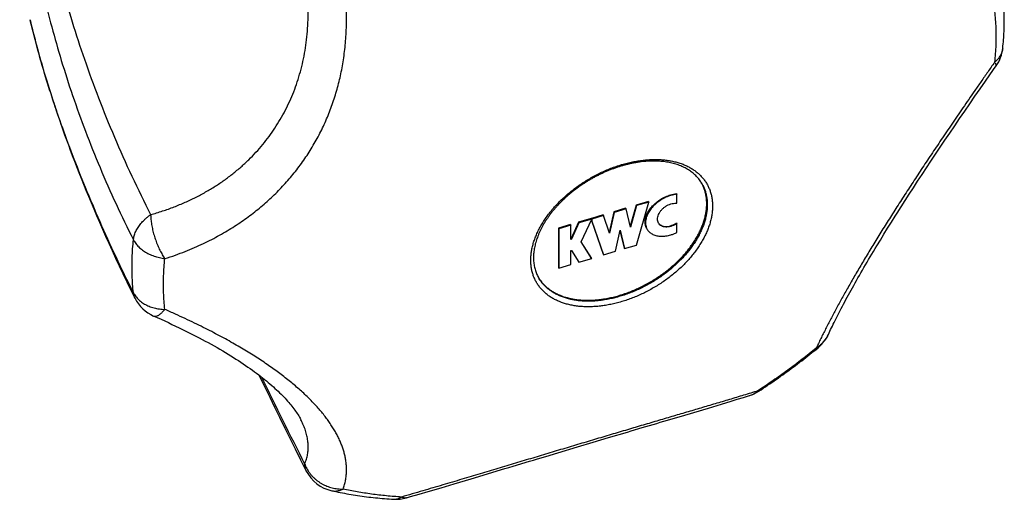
# Model space of a CAD drawing. Header units: millimetres. Extents: x 259 to 1803, y -542 to 1902.
# Tile 48 of 127: x 1358 to 1411, y -126 to -100. Entities that reach past the tile are written whole.
import ezdxf

# ---------------------------------------------------------------- set-up
doc = ezdxf.new("R2010")
doc.units = ezdxf.units.MM
doc.header["$LTSCALE"] = 30.734
doc.layers.get('0').update_dxf_attribs({"linetype": 'CONTINUOUS'})

msp = doc.modelspace()

# ---------------------------------------------------------------- linework, layer by layer
at = {"color": 7, "linetype": 'CONTINUOUS'}
for p, q in [((1359.047, -100.245), (1359.109, -100.51)), ((1409.18, -104.306), (1409.459, -103.904)), ((1409.459, -103.904), (1409.741, -103.498)), ((1408.905, -104.704), (1409.18, -104.306)), ((1408.634, -105.098), (1408.905, -104.704)), ((1408.103, -105.874), (1408.366, -105.488)), ((1408.366, -105.488), (1408.634, -105.098)), ((1407.843, -106.255), (1408.103, -105.874)), ((1407.587, -106.633), (1407.843, -106.255)), ((1407.087, -107.376), (1407.335, -107.006)), ((1407.335, -107.006), (1407.587, -106.633)), ((1406.844, -107.741), (1407.087, -107.376)), ((1406.369, -108.458), (1406.604, -108.101)), ((1406.604, -108.101), (1406.844, -107.741)), ((1406.138, -108.81), (1406.369, -108.458)), ((1405.688, -109.5), (1405.911, -109.157)), ((1405.911, -109.157), (1406.138, -108.81)), ((1393.342, -109.468), (1393.361, -109.501)), ((1393.361, -109.981), (1393.361, -109.501)), ((1405.47, -109.839), (1405.688, -109.5)), ((1391.208, -110.074), (1390.886, -111.188)), ((1391.228, -110.107), (1390.899, -111.242)), ((1391.86, -109.88), (1391.208, -110.074)), ((1391.208, -110.074), (1391.228, -110.107)), ((1391.217, -112.198), (1391.879, -109.913)), ((1391.879, -109.913), (1391.228, -110.107)), ((1391.86, -109.88), (1391.879, -109.913)), ((1405.047, -110.503), (1405.257, -110.173)), ((1405.257, -110.173), (1405.47, -109.839)), ((1389.446, -110.599), (1388.828, -110.783)), ((1389.465, -110.632), (1388.847, -110.816)), ((1389.446, -110.599), (1389.465, -110.632)), ((1389.793, -111.571), (1389.465, -110.632)), ((1390.01, -110.431), (1389.777, -111.525)), ((1390.029, -110.464), (1389.793, -111.571)), ((1390.644, -110.242), (1390.01, -110.431)), ((1390.01, -110.431), (1390.029, -110.464)), ((1390.663, -110.275), (1390.029, -110.464)), ((1390.644, -110.242), (1390.663, -110.275)), ((1390.899, -111.242), (1390.663, -110.275)), ((1387.714, -111.114), (1387.081, -111.303)), ((1387.734, -111.148), (1387.1, -111.336)), ((1387.714, -111.114), (1387.734, -111.148)), ((1387.734, -111.893), (1387.734, -111.148)), ((1388.141, -110.988), (1387.745, -111.851)), ((1388.16, -111.021), (1387.764, -111.884)), ((1388.823, -110.784), (1388.141, -110.988)), ((1388.141, -110.988), (1388.16, -111.021)), ((1388.842, -110.818), (1388.16, -111.021)), ((1388.288, -112.026), (1388.842, -110.818)), ((1388.823, -110.784), (1388.842, -110.818)), ((1388.828, -110.783), (1388.847, -110.816)), ((1388.828, -110.783), (1388.828, -110.792)), ((1388.828, -110.849), (1388.828, -110.887)), ((1388.828, -110.887), (1388.847, -110.921)), ((1388.828, -110.887), (1389.456, -112.683)), ((1388.847, -110.816), (1388.847, -110.921)), ((1388.847, -110.921), (1389.475, -112.717)), ((1393.342, -111.017), (1393.361, -111.05)), ((1393.361, -111.53), (1393.361, -111.05)), ((1404.543, -111.306), (1404.741, -110.988)), ((1387.081, -111.303), (1387.1, -111.336)), ((1387.081, -111.303), (1387.081, -113.391)), ((1387.1, -111.336), (1387.1, -113.424)), ((1390.109, -112.528), (1390.346, -111.413)), ((1390.341, -111.438), (1390.565, -112.353)), ((1390.346, -111.413), (1390.584, -112.386)), ((1404.161, -111.928), (1404.35, -111.619)), ((1404.35, -111.619), (1404.543, -111.306)), ((1387.745, -111.851), (1387.734, -111.854)), ((1387.764, -111.884), (1387.734, -111.893)), ((1387.745, -111.851), (1387.764, -111.884)), ((1388.842, -112.905), (1388.288, -112.026)), ((1388.823, -112.872), (1388.289, -112.026)), ((1390.584, -112.386), (1391.217, -112.198)), ((1403.976, -112.231), (1404.161, -111.928)), ((1387.734, -112.49), (1387.764, -112.481)), ((1387.734, -113.235), (1387.734, -112.49)), ((1387.764, -112.481), (1388.16, -113.108)), ((1389.456, -112.683), (1389.475, -112.717)), ((1389.475, -112.717), (1390.109, -112.528)), ((1390.565, -112.353), (1390.584, -112.386)), ((1387.1, -113.424), (1387.734, -113.235)), ((1388.16, -113.108), (1388.842, -112.905)), ((1388.823, -112.872), (1388.842, -112.905)), ((1387.081, -113.391), (1387.1, -113.424)), ((1395.037, -120.838), (1395.729, -120.631)), ((1395.729, -120.631), (1396.236, -120.478)), ((1396.236, -120.478), (1396.569, -120.377)), ((1396.569, -120.377), (1396.896, -120.277)), ((1396.896, -120.277), (1397.208, -120.18)), ((1393.783, -121.21), (1395.037, -120.838)), ((1373.412, -121.462), (1373.412, -121.462)), ((1390.933, -122.052), (1391.52, -121.879)), ((1391.52, -121.879), (1391.907, -121.764)), ((1388.095, -122.896), (1388.922, -122.65)), ((1388.922, -122.65), (1389.736, -122.407)), ((1386.405, -123.402), (1387.045, -123.21)), ((1387.045, -123.21), (1388.095, -122.896)), ((1385.976, -123.53), (1386.405, -123.402)), ((1382.445, -124.588), (1384.231, -124.053)), ((1380.85, -125.062), (1381.537, -124.858)), ((1381.537, -124.858), (1382.445, -124.588)), ((1379.695, -125.401), (1380.158, -125.265)), ((1380.158, -125.265), (1380.85, -125.062))]:
    msp.add_line(p, q, dxfattribs=at)
for points in [[(1359.109, -100.51), (1359.152, -100.686), (1359.196, -100.865), (1359.241, -101.046), (1359.288, -101.229), (1359.336, -101.415), (1359.386, -101.604), (1359.438, -101.796), (1359.491, -101.991), (1359.545, -102.188), (1359.602, -102.389), (1359.66, -102.593), (1359.72, -102.8), (1359.782, -103.01), (1359.846, -103.223), (1359.912, -103.44), (1359.979, -103.661), (1360.049, -103.885), (1360.121, -104.112), (1360.195, -104.344), (1360.272, -104.579), (1360.351, -104.819), (1360.432, -105.062), (1360.516, -105.309), (1360.602, -105.561), (1360.691, -105.817), (1360.783, -106.077), (1360.877, -106.342), (1360.975, -106.612), (1361.075, -106.887), (1361.179, -107.167), (1361.286, -107.452), (1361.397, -107.742), (1361.511, -108.038), (1361.629, -108.34), (1361.75, -108.647), (1361.876, -108.961), (1362.006, -109.281), (1362.14, -109.608), (1362.279, -109.941), (1362.422, -110.281), (1362.571, -110.629), (1362.725, -110.984), (1362.884, -111.347), (1363.049, -111.718), (1363.22, -112.098), (1363.398, -112.487), (1363.583, -112.885), (1363.774, -113.294), (1363.973, -113.712), (1364.18, -114.141), (1364.395, -114.58), (1364.614, -115.022)], [(1409.741, -103.498), (1410.17, -102.881), (1410.305, -102.687)], [(1404.741, -110.988), (1404.944, -110.666), (1405.047, -110.503)], [(1401.4, -116.935), (1401.478, -116.768), (1401.521, -116.678), (1401.565, -116.586), (1401.611, -116.492), (1401.658, -116.396), (1401.706, -116.297), (1401.756, -116.197), (1401.808, -116.094), (1401.861, -115.99), (1401.915, -115.883), (1401.971, -115.775), (1402.028, -115.665), (1402.087, -115.552), (1402.147, -115.439), (1402.208, -115.323), (1402.271, -115.205), (1402.335, -115.086), (1402.4, -114.965), (1402.467, -114.843), (1402.535, -114.719), (1402.605, -114.593), (1402.675, -114.466), (1402.747, -114.337), (1402.821, -114.206), (1402.895, -114.074), (1402.971, -113.941), (1403.048, -113.806), (1403.127, -113.669), (1403.206, -113.532), (1403.287, -113.392), (1403.369, -113.252), (1403.452, -113.11), (1403.536, -112.967), (1403.622, -112.822), (1403.709, -112.677), (1403.797, -112.53), (1403.886, -112.381), (1403.976, -112.231)], [(1365.602, -115.96), (1365.791, -116.044), (1365.991, -116.133), (1366.188, -116.222), (1366.382, -116.311), (1366.574, -116.4), (1366.763, -116.489), (1366.949, -116.577), (1367.132, -116.666), (1367.313, -116.755), (1367.491, -116.843), (1367.666, -116.932), (1367.838, -117.02), (1368.008, -117.108), (1368.175, -117.196), (1368.339, -117.284), (1368.501, -117.372), (1368.66, -117.46), (1368.816, -117.547), (1368.969, -117.634), (1369.12, -117.722), (1369.269, -117.808), (1369.414, -117.895), (1369.557, -117.981), (1369.697, -118.068), (1369.835, -118.154), (1369.97, -118.239), (1370.102, -118.325), (1370.231, -118.41), (1370.358, -118.494), (1370.483, -118.579), (1370.605, -118.663), (1370.724, -118.747), (1370.841, -118.83), (1370.955, -118.913), (1371.066, -118.996), (1371.175, -119.078), (1371.281, -119.16), (1371.384, -119.241), (1371.485, -119.321), (1371.584, -119.402), (1371.68, -119.481), (1371.773, -119.561), (1371.865, -119.64), (1371.953, -119.718), (1372.039, -119.796), (1372.123, -119.873), (1372.204, -119.949), (1372.283, -120.025), (1372.359, -120.1), (1372.433, -120.175), (1372.504, -120.249), (1372.573, -120.322), (1372.64, -120.394), (1372.704, -120.466), (1372.766, -120.537), (1372.825, -120.607), (1372.882, -120.676), (1372.937, -120.744), (1372.99, -120.812), (1373.041, -120.878), (1373.089, -120.944), (1373.135, -121.009), (1373.179, -121.073), (1373.221, -121.136), (1373.26, -121.198), (1373.298, -121.259), (1373.333, -121.319), (1373.367, -121.378), (1373.398, -121.436), (1373.412, -121.462)], [(1371.187, -119.087), (1371.269, -119.26), (1371.51, -119.759), (1371.757, -120.27), (1372.011, -120.792), (1372.273, -121.325), (1372.542, -121.871), (1372.819, -122.43), (1373.105, -123.002), (1373.401, -123.588), (1373.701, -124.179)], [(1391.907, -121.764), (1392.29, -121.651), (1392.48, -121.595), (1392.669, -121.539), (1392.857, -121.484), (1393.044, -121.428), (1393.23, -121.374), (1393.783, -121.21)], [(1389.736, -122.407), (1390.735, -122.111), (1390.933, -122.052)], [(1384.671, -123.921), (1385.544, -123.66), (1385.76, -123.595), (1385.976, -123.53)], [(1384.231, -124.053), (1384.452, -123.987), (1384.671, -123.921)], [(1379.01, -125.6), (1379.229, -125.536), (1379.695, -125.401)]]:
    msp.add_lwpolyline(points, dxfattribs=at)
for centre, radius, start, end in [((1408.665, -101.543), 2, 325.092, 354.0373), ((1392.866, -109.914), 2.068, 28.3346, 29.3031), ((1392.865, -109.915), 2.07, 27.9436, 28.3347), ((1392.694, -110.811), 0.378, 215.3504, 219.4327), ((1387.785, -112.848), 2.065, 210.8662, 211.6659), ((1366.403, -114.128), 2, 206.5377, 246.3744), ((1399.586, -116.093), 2, 309.2929, 335.1161), ((1396.614, -118.271), 2, 287.287, 303.2167), ((1375.483, -123.271), 2, 207.02, 257.4448), ((1378.455, -123.678), 2, 266.611, 286.119)]:
    msp.add_arc(centre, radius, start, end, dxfattribs=at)
at = {"color": 9, "linetype": 'CONTINUOUS'}
for centre, radius, start, end in [((1409.697, -101.651), 0.962, 353.1769, 354.0384), ((1592.885, -11.882), 246.18, 205.84352, 207.03861)]:
    msp.add_arc(centre, radius, start, end, dxfattribs=at)
for points, knots in [([(1374.397, -96.1), (1374.07, -95.503), (1373.419, -94.335), (1372.435, -92.636), (1371.47, -91.032), (1370.532, -89.543), (1369.631, -88.183), (1368.773, -86.96), (1367.963, -85.879), (1367.206, -84.94), (1366.504, -84.137), (1365.858, -83.463), (1365.268, -82.909), (1364.736, -82.463), (1364.259, -82.11), (1363.829, -81.834), (1363.44, -81.623), (1363.088, -81.465), (1362.767, -81.351), (1362.474, -81.274), (1362.205, -81.229), (1361.958, -81.211), (1361.73, -81.215), (1361.52, -81.239), (1361.326, -81.279), (1361.145, -81.334), (1360.976, -81.401), (1360.819, -81.479), (1360.672, -81.566), (1360.533, -81.663), (1360.403, -81.768), (1360.279, -81.881), (1360.161, -82.001), (1360.049, -82.128), (1359.942, -82.263), (1359.84, -82.406), (1359.742, -82.557), (1359.646, -82.717), (1359.555, -82.886), (1359.466, -83.066), (1359.379, -83.256), (1359.295, -83.46), (1359.213, -83.677), (1359.134, -83.909), (1359.057, -84.158), (1358.982, -84.426), (1358.91, -84.716), (1358.842, -85.029), (1358.776, -85.369), (1358.715, -85.738), (1358.658, -86.141), (1358.608, -86.582), (1358.564, -87.064), (1358.529, -87.594), (1358.504, -88.178), (1358.492, -88.823), (1358.496, -89.537), (1358.519, -90.33), (1358.566, -91.215), (1358.644, -92.205), (1358.76, -93.313), (1358.921, -94.546), (1359.138, -95.903), (1359.417, -97.379), (1359.766, -98.968), (1360.192, -100.659), (1360.701, -102.439), (1361.297, -104.288), (1361.98, -106.185), (1362.748, -108.105), (1363.595, -110.024), (1364.209, -111.288), (1364.528, -111.915)], [0, 0, 0, 0, 0.038429, 0.075496, 0.110833, 0.144059, 0.174827, 0.202968, 0.228373, 0.251036, 0.271046, 0.288563, 0.303724, 0.316686, 0.327746, 0.337249, 0.345485, 0.352685, 0.359033, 0.364687, 0.369771, 0.374395, 0.378646, 0.3826, 0.386318, 0.38985, 0.393244, 0.396533, 0.399748, 0.402917, 0.406061, 0.409203, 0.41236, 0.415545, 0.418777, 0.422079, 0.425465, 0.428952, 0.432565, 0.436328, 0.440262, 0.44439, 0.44874, 0.45335, 0.458248, 0.46347, 0.469065, 0.475081, 0.481568, 0.488594, 0.496223, 0.504535, 0.513619, 0.523575, 0.534524, 0.546601, 0.559972, 0.574829, 0.591398, 0.609979, 0.630876, 0.654286, 0.680166, 0.70845, 0.739089, 0.771971, 0.806887, 0.843546, 0.881632, 0.920683, 0.960269, 1, 1, 1, 1]), ([(1373.613, -97.489), (1373.259, -96.844), (1372.556, -95.58), (1371.497, -93.736), (1370.457, -91.992), (1369.45, -90.37), (1368.488, -88.894), (1367.586, -87.584), (1366.756, -86.453), (1366.006, -85.502), (1365.338, -84.718), (1364.743, -84.078), (1364.211, -83.558), (1363.734, -83.139), (1363.307, -82.807), (1362.923, -82.548), (1362.578, -82.351), (1362.268, -82.206), (1361.989, -82.105), (1361.739, -82.042), (1361.514, -82.009), (1361.313, -82.002), (1361.132, -82.015), (1360.968, -82.045), (1360.82, -82.089), (1360.686, -82.144), (1360.563, -82.208), (1360.449, -82.28), (1360.345, -82.36), (1360.247, -82.446), (1360.156, -82.539), (1360.07, -82.637), (1359.989, -82.742), (1359.911, -82.854), (1359.837, -82.973), (1359.766, -83.1), (1359.697, -83.237), (1359.63, -83.384), (1359.565, -83.542), (1359.502, -83.714), (1359.441, -83.902), (1359.381, -84.108), (1359.323, -84.335), (1359.267, -84.586), (1359.214, -84.865), (1359.165, -85.176), (1359.12, -85.525), (1359.081, -85.918), (1359.049, -86.36), (1359.027, -86.858), (1359.018, -87.418), (1359.024, -88.047), (1359.049, -88.754), (1359.098, -89.546), (1359.176, -90.434), (1359.29, -91.429), (1359.446, -92.545), (1359.655, -93.797), (1359.929, -95.203), (1360.284, -96.778), (1360.731, -98.516), (1361.278, -100.393), (1361.926, -102.37), (1362.671, -104.411), (1363.509, -106.48), (1364.431, -108.547), (1365.096, -109.908), (1365.441, -110.584)], [0, 0, 0, 0, 0.043386, 0.085295, 0.125398, 0.163148, 0.19788, 0.229265, 0.256948, 0.280619, 0.300659, 0.317684, 0.332169, 0.344516, 0.355058, 0.364077, 0.371813, 0.378475, 0.38424, 0.389266, 0.393681, 0.397603, 0.401134, 0.404368, 0.407372, 0.410208, 0.412925, 0.415555, 0.418131, 0.420683, 0.42323, 0.425791, 0.428393, 0.431057, 0.433805, 0.43666, 0.439651, 0.44281, 0.446168, 0.449757, 0.453624, 0.457824, 0.462402, 0.467426, 0.47298, 0.479144, 0.486023, 0.493741, 0.502414, 0.512167, 0.523129, 0.535444, 0.549274, 0.564804, 0.582245, 0.601843, 0.62388, 0.648697, 0.676669, 0.708353, 0.743896, 0.78253, 0.823602, 0.866581, 0.910655, 0.955234, 1, 1, 1, 1]), ([(1365.441, -110.584), (1365.655, -110.524), (1366.073, -110.396), (1366.683, -110.178), (1367.267, -109.936), (1367.825, -109.673), (1368.358, -109.388), (1368.865, -109.083), (1369.348, -108.759), (1369.805, -108.416), (1370.238, -108.055), (1370.647, -107.677), (1371.031, -107.281), (1371.391, -106.869), (1371.727, -106.441), (1372.038, -105.996), (1372.325, -105.536), (1372.588, -105.06), (1372.826, -104.569), (1373.04, -104.063), (1373.228, -103.541), (1373.391, -103.004), (1373.527, -102.451), (1373.638, -101.884), (1373.721, -101.301), (1373.777, -100.703), (1373.805, -100.089), (1373.803, -99.46), (1373.772, -98.816), (1373.71, -98.157), (1373.649, -97.713), (1373.613, -97.489)], [0, 0, 0, 0, 0.03894, 0.076866, 0.113857, 0.149992, 0.185348, 0.22, 0.254026, 0.287499, 0.320497, 0.353094, 0.385367, 0.417392, 0.449245, 0.481005, 0.512751, 0.54456, 0.576512, 0.608685, 0.641158, 0.674009, 0.707317, 0.741164, 0.775629, 0.810792, 0.846738, 0.883546, 0.921302, 0.960092, 1, 1, 1, 1]), ([(1366.196, -112.916), (1366.383, -112.857), (1366.745, -112.735), (1367.27, -112.538), (1367.765, -112.333), (1368.233, -112.12), (1368.677, -111.901), (1369.099, -111.675), (1369.503, -111.442), (1369.89, -111.202), (1370.262, -110.956), (1370.619, -110.701), (1370.964, -110.44), (1371.296, -110.17), (1371.618, -109.892), (1371.928, -109.605), (1372.227, -109.31), (1372.516, -109.006), (1372.794, -108.692), (1373.062, -108.37), (1373.318, -108.039), (1373.564, -107.7), (1373.797, -107.353), (1374.018, -106.998), (1374.228, -106.636), (1374.424, -106.267), (1374.608, -105.892), (1374.779, -105.512), (1374.937, -105.125), (1375.083, -104.734), (1375.215, -104.337), (1375.335, -103.934), (1375.443, -103.526), (1375.537, -103.111), (1375.62, -102.688), (1375.689, -102.258), (1375.746, -101.818), (1375.79, -101.367), (1375.82, -100.905), (1375.836, -100.428), (1375.836, -99.935), (1375.82, -99.423), (1375.786, -98.89), (1375.732, -98.333), (1375.682, -97.954), (1375.653, -97.76)], [0, 0, 0, 0, 0.030031, 0.058574, 0.085827, 0.111976, 0.137186, 0.161602, 0.185349, 0.208537, 0.231263, 0.253618, 0.275673, 0.297498, 0.319151, 0.340678, 0.362121, 0.383517, 0.404883, 0.426236, 0.447591, 0.468944, 0.490294, 0.511638, 0.532972, 0.55429, 0.575589, 0.596876, 0.618164, 0.639464, 0.660803, 0.68222, 0.703751, 0.725447, 0.747373, 0.769593, 0.792185, 0.815243, 0.838861, 0.863158, 0.888259, 0.914314, 0.941491, 0.969984, 1, 1, 1, 1]), ([(1364.528, -114.727), (1364.213, -114.096), (1363.607, -112.846), (1362.76, -110.985), (1361.992, -109.183), (1361.308, -107.463), (1360.712, -105.845), (1360.202, -104.349), (1359.775, -102.984), (1359.425, -101.759), (1359.193, -100.861), (1359.077, -100.372), (1359.047, -100.245)], [0, 0, 0, 0, 0.136331, 0.268552, 0.395303, 0.515073, 0.626429, 0.728536, 0.820747, 0.90282, 0.974861, 1, 1, 1, 1]), ([(1410.218, -99.807), (1410.234, -99.952), (1410.261, -100.244), (1410.285, -100.686), (1410.291, -100.983), (1410.291, -101.132)], [0, 0, 0, 0, 0.330059, 0.663321, 1, 1, 1, 1]), ([(1410.291, -101.132), (1410.291, -101.282), (1410.285, -101.585), (1410.261, -102.042), (1410.234, -102.347), (1410.218, -102.5)], [0, 0, 0, 0, 0.329607, 0.662887, 1, 1, 1, 1]), ([(1410.653, -101.765), (1410.649, -101.799), (1410.637, -101.866), (1410.608, -101.966), (1410.569, -102.065), (1410.519, -102.16), (1410.458, -102.252), (1410.388, -102.34), (1410.308, -102.423), (1410.249, -102.475), (1410.218, -102.5)], [0, 0, 0, 0, 0.116043, 0.235312, 0.356017, 0.478792, 0.60419, 0.732656, 0.864521, 1, 1, 1, 1]), ([(1410.218, -102.5), (1410.097, -102.674), (1409.859, -103.015), (1409.51, -103.517), (1409.176, -103.999), (1408.854, -104.464), (1408.544, -104.914), (1408.244, -105.351), (1407.952, -105.778), (1407.668, -106.195), (1407.39, -106.604), (1407.118, -107.007), (1406.852, -107.404), (1406.59, -107.796), (1406.333, -108.183), (1406.079, -108.568), (1405.829, -108.948), (1405.583, -109.326), (1405.34, -109.7), (1405.101, -110.071), (1404.866, -110.439), (1404.636, -110.803), (1404.409, -111.163), (1404.188, -111.517), (1403.972, -111.867), (1403.761, -112.21), (1403.556, -112.548), (1403.356, -112.879), (1403.163, -113.204), (1402.975, -113.522), (1402.793, -113.833), (1402.617, -114.138), (1402.446, -114.436), (1402.281, -114.729), (1402.121, -115.016), (1401.965, -115.297), (1401.815, -115.574), (1401.668, -115.847), (1401.526, -116.115), (1401.388, -116.38), (1401.255, -116.641), (1401.125, -116.899), (1400.999, -117.154), (1400.878, -117.406), (1400.799, -117.573), (1400.761, -117.656)], [0, 0, 0, 0, 0.035634, 0.069735, 0.102477, 0.134033, 0.164562, 0.194198, 0.223063, 0.251261, 0.278884, 0.306018, 0.332724, 0.359062, 0.385079, 0.410804, 0.436263, 0.461472, 0.486423, 0.51111, 0.53552, 0.559621, 0.583382, 0.606773, 0.629762, 0.652319, 0.674414, 0.696034, 0.71717, 0.737813, 0.757966, 0.777648, 0.796868, 0.815648, 0.834016, 0.851995, 0.869611, 0.886895, 0.903866, 0.92055, 0.936961, 0.953114, 0.969013, 0.984651, 1, 1, 1, 1]), ([(1410.305, -102.687), (1410.308, -102.683), (1410.313, -102.671), (1410.31, -102.647), (1410.3, -102.618), (1410.28, -102.583), (1410.253, -102.543), (1410.231, -102.515), (1410.218, -102.5)], [0, 0, 0, 0, 0.070557, 0.177874, 0.320202, 0.503529, 0.729989, 1, 1, 1, 1]), ([(1385.611, -113), (1385.611, -112.928), (1385.616, -112.781), (1385.642, -112.558), (1385.684, -112.333), (1385.744, -112.104), (1385.819, -111.874), (1385.911, -111.643), (1386.019, -111.411), (1386.142, -111.18), (1386.28, -110.95), (1386.433, -110.723), (1386.599, -110.499), (1386.779, -110.278), (1386.972, -110.062), (1387.177, -109.851), (1387.394, -109.646), (1387.621, -109.448), (1387.858, -109.257), (1388.104, -109.074), (1388.358, -108.9), (1388.62, -108.736), (1388.888, -108.581), (1389.161, -108.437), (1389.439, -108.303), (1389.72, -108.182), (1390.003, -108.072), (1390.289, -107.974), (1390.574, -107.889), (1390.86, -107.816), (1391.143, -107.757), (1391.425, -107.711), (1391.702, -107.679), (1391.976, -107.66), (1392.244, -107.656), (1392.505, -107.664), (1392.76, -107.687), (1393.006, -107.723), (1393.243, -107.772), (1393.471, -107.835), (1393.688, -107.911), (1393.893, -108), (1394.086, -108.101), (1394.267, -108.215), (1394.434, -108.34), (1394.587, -108.477), (1394.726, -108.625), (1394.849, -108.783), (1394.957, -108.951), (1395.049, -109.129), (1395.124, -109.314), (1395.183, -109.508), (1395.225, -109.709), (1395.251, -109.917), (1395.256, -110.057), (1395.256, -110.128)], [0, 0, 0, 0, 0.015986, 0.03238, 0.049212, 0.066504, 0.08427, 0.102516, 0.121242, 0.140439, 0.160096, 0.180194, 0.20071, 0.221616, 0.242881, 0.264471, 0.286349, 0.308474, 0.330804, 0.353296, 0.375904, 0.398581, 0.421283, 0.443961, 0.46657, 0.489063, 0.511395, 0.533522, 0.555402, 0.576996, 0.598265, 0.619175, 0.639695, 0.659797, 0.679458, 0.69866, 0.717389, 0.73564, 0.753411, 0.770709, 0.787546, 0.803945, 0.819936, 0.835557, 0.850854, 0.86588, 0.880698, 0.895372, 0.909974, 0.924576, 0.939249, 0.954065, 0.96909, 0.984383, 1, 1, 1, 1]), ([(1394.687, -108.932), (1394.716, -108.982), (1394.772, -109.09), (1394.845, -109.264), (1394.903, -109.452), (1394.945, -109.648), (1394.97, -109.85), (1394.976, -109.988), (1394.976, -110.057)], [0, 0, 0, 0, 0.145869, 0.312029, 0.479773, 0.649884, 0.823081, 1, 1, 1, 1]), ([(1395.256, -110.128), (1395.256, -110.201), (1395.25, -110.348), (1395.224, -110.57), (1395.182, -110.796), (1395.123, -111.024), (1395.047, -111.255), (1394.956, -111.486), (1394.848, -111.717), (1394.725, -111.948), (1394.587, -112.178), (1394.434, -112.405), (1394.267, -112.63), (1394.087, -112.851), (1393.894, -113.067), (1393.689, -113.278), (1393.473, -113.483), (1393.245, -113.681), (1393.008, -113.872), (1392.762, -114.054), (1392.508, -114.228), (1392.247, -114.393), (1391.979, -114.548), (1391.706, -114.692), (1391.428, -114.825), (1391.147, -114.947), (1390.863, -115.057), (1390.578, -115.155), (1390.292, -115.24), (1390.007, -115.312), (1389.723, -115.371), (1389.442, -115.417), (1389.164, -115.449), (1388.891, -115.468), (1388.623, -115.473), (1388.361, -115.464), (1388.107, -115.442), (1387.86, -115.406), (1387.623, -115.356), (1387.396, -115.293), (1387.179, -115.217), (1386.973, -115.129), (1386.78, -115.027), (1386.599, -114.913), (1386.432, -114.788), (1386.279, -114.651), (1386.141, -114.503), (1386.017, -114.345), (1385.91, -114.177), (1385.818, -114), (1385.742, -113.814), (1385.683, -113.62), (1385.641, -113.419), (1385.616, -113.212), (1385.611, -113.071), (1385.611, -113)], [0, 0, 0, 0, 0.015986, 0.03238, 0.049212, 0.066504, 0.08427, 0.102516, 0.121242, 0.140439, 0.160096, 0.180194, 0.20071, 0.221616, 0.242881, 0.264471, 0.286349, 0.308474, 0.330804, 0.353296, 0.375904, 0.398581, 0.421283, 0.443961, 0.46657, 0.489063, 0.511395, 0.533522, 0.555402, 0.576996, 0.598265, 0.619175, 0.639695, 0.659797, 0.679458, 0.69866, 0.717389, 0.73564, 0.753411, 0.770709, 0.787546, 0.803945, 0.819936, 0.835557, 0.850854, 0.86588, 0.880698, 0.895372, 0.909974, 0.924576, 0.939249, 0.954065, 0.96909, 0.984383, 1, 1, 1, 1]), ([(1394.976, -110.057), (1394.976, -110.128), (1394.97, -110.271), (1394.944, -110.489), (1394.902, -110.709), (1394.843, -110.932), (1394.768, -111.157), (1394.677, -111.383), (1394.57, -111.609), (1394.448, -111.834), (1394.31, -112.058), (1394.159, -112.28), (1393.993, -112.498), (1393.815, -112.712), (1393.623, -112.922), (1393.42, -113.127), (1393.206, -113.325), (1392.981, -113.516), (1392.747, -113.7), (1392.504, -113.876), (1392.253, -114.042), (1391.996, -114.199), (1391.732, -114.346), (1391.464, -114.483), (1391.191, -114.608), (1390.915, -114.722), (1390.638, -114.824), (1390.359, -114.913), (1390.08, -114.99), (1389.802, -115.054), (1389.527, -115.104), (1389.254, -115.142), (1388.985, -115.165), (1388.721, -115.175), (1388.464, -115.172), (1388.213, -115.155), (1387.969, -115.124), (1387.735, -115.08), (1387.51, -115.022), (1387.295, -114.952), (1387.092, -114.868), (1386.9, -114.772), (1386.721, -114.664), (1386.555, -114.544), (1386.403, -114.412), (1386.266, -114.27), (1386.143, -114.117), (1386.067, -114.001), (1386.031, -113.939), (1386.027, -113.932)], [0, 0, 0, 0, 0.017909, 0.036285, 0.055162, 0.074564, 0.094508, 0.115, 0.136038, 0.157614, 0.179711, 0.202308, 0.225376, 0.248882, 0.27279, 0.297058, 0.321643, 0.346496, 0.371567, 0.396807, 0.422161, 0.447575, 0.472996, 0.498369, 0.523641, 0.548757, 0.573666, 0.598318, 0.622665, 0.646662, 0.670267, 0.693441, 0.716152, 0.738369, 0.76007, 0.781236, 0.801857, 0.82193, 0.84146, 0.860459, 0.87895, 0.896966, 0.914549, 0.931749, 0.948629, 0.965257, 0.98171, 0.998069, 1, 1, 1, 1]), ([(1364.528, -111.916), (1364.532, -111.88), (1364.543, -111.808), (1364.569, -111.7), (1364.605, -111.591), (1364.65, -111.482), (1364.706, -111.373), (1364.77, -111.265), (1364.843, -111.158), (1364.924, -111.054), (1365.014, -110.952), (1365.111, -110.854), (1365.215, -110.759), (1365.325, -110.669), (1365.402, -110.612), (1365.441, -110.584)], [0, 0, 0, 0, 0.064976, 0.131741, 0.20066, 0.271795, 0.345155, 0.420699, 0.498345, 0.577977, 0.659452, 0.742598, 0.827219, 0.913097, 1, 1, 1, 1]), ([(1365.441, -110.584), (1365.442, -110.625), (1365.446, -110.71), (1365.456, -110.839), (1365.471, -110.971), (1365.491, -111.107), (1365.516, -111.245), (1365.546, -111.384), (1365.581, -111.525), (1365.619, -111.665), (1365.662, -111.805), (1365.709, -111.944), (1365.76, -112.08), (1365.814, -112.213), (1365.871, -112.343), (1365.932, -112.469), (1365.994, -112.59), (1366.059, -112.705), (1366.126, -112.813), (1366.172, -112.883), (1366.196, -112.916)], [0, 0, 0, 0, 0.050137, 0.102189, 0.155967, 0.21126, 0.267834, 0.325436, 0.383796, 0.442636, 0.501689, 0.560693, 0.619384, 0.6775, 0.734777, 0.790959, 0.8458, 0.899064, 0.950531, 1, 1, 1, 1]), ([(1364.453, -113.344), (1364.453, -113.187), (1364.458, -112.87), (1364.484, -112.394), (1364.512, -112.075), (1364.528, -111.915)], [0, 0, 0, 0, 0.329573, 0.662757, 1, 1, 1, 1]), ([(1364.528, -111.916), (1364.545, -111.95), (1364.583, -112.017), (1364.649, -112.114), (1364.725, -112.207), (1364.81, -112.297), (1364.904, -112.383), (1365.007, -112.463), (1365.117, -112.539), (1365.234, -112.609), (1365.358, -112.674), (1365.487, -112.732), (1365.622, -112.783), (1365.761, -112.828), (1365.903, -112.865), (1366.048, -112.895), (1366.146, -112.91), (1366.196, -112.916)], [0, 0, 0, 0, 0.056383, 0.114304, 0.173868, 0.235128, 0.29809, 0.362714, 0.428919, 0.49662, 0.565697, 0.636003, 0.707388, 0.779683, 0.852694, 0.92621, 1, 1, 1, 1]), ([(1364.528, -114.727), (1364.511, -114.576), (1364.483, -114.27), (1364.458, -113.809), (1364.453, -113.499), (1364.453, -113.344)], [0, 0, 0, 0, 0.330178, 0.66335, 1, 1, 1, 1]), ([(1366.123, -114.284), (1366.123, -114.134), (1366.129, -113.831), (1366.153, -113.375), (1366.18, -113.07), (1366.196, -112.916)], [0, 0, 0, 0, 0.329607, 0.662887, 1, 1, 1, 1]), ([(1366.196, -115.609), (1366.179, -115.464), (1366.152, -115.172), (1366.128, -114.73), (1366.123, -114.433), (1366.123, -114.284)], [0, 0, 0, 0, 0.330059, 0.663321, 1, 1, 1, 1]), ([(1364.528, -114.727), (1364.545, -114.76), (1364.583, -114.827), (1364.649, -114.923), (1364.725, -115.014), (1364.81, -115.1), (1364.904, -115.181), (1365.007, -115.256), (1365.117, -115.325), (1365.234, -115.387), (1365.358, -115.442), (1365.487, -115.49), (1365.622, -115.53), (1365.761, -115.562), (1365.903, -115.586), (1366.049, -115.603), (1366.146, -115.608), (1366.196, -115.609)], [0, 0, 0, 0, 0.057625, 0.116296, 0.176185, 0.237421, 0.300089, 0.364225, 0.429831, 0.496891, 0.56536, 0.635155, 0.706188, 0.778344, 0.851481, 0.92543, 1, 1, 1, 1]), ([(1364.614, -115.022), (1364.611, -115.016), (1364.594, -114.982), (1364.568, -114.916), (1364.542, -114.823), (1364.532, -114.759), (1364.528, -114.727)], [0, 0, 0, 0, 0.061229, 0.370485, 0.682305, 1, 1, 1, 1]), ([(1365.602, -115.96), (1365.608, -115.963), (1365.628, -115.97), (1365.664, -115.977), (1365.712, -115.974), (1365.763, -115.961), (1365.818, -115.938), (1365.875, -115.906), (1365.935, -115.864), (1365.998, -115.813), (1366.063, -115.754), (1366.129, -115.685), (1366.173, -115.635), (1366.196, -115.609)], [0, 0, 0, 0, 0.026767, 0.086929, 0.151709, 0.223524, 0.304034, 0.39426, 0.494747, 0.605701, 0.727073, 0.858632, 1, 1, 1, 1]), ([(1375.653, -125.133), (1375.682, -125.055), (1375.732, -124.901), (1375.786, -124.668), (1375.821, -124.439), (1375.836, -124.214), (1375.836, -123.992), (1375.82, -123.773), (1375.79, -123.555), (1375.746, -123.339), (1375.688, -123.123), (1375.619, -122.908), (1375.536, -122.693), (1375.441, -122.478), (1375.333, -122.262), (1375.213, -122.046), (1375.081, -121.828), (1374.935, -121.609), (1374.777, -121.389), (1374.606, -121.168), (1374.422, -120.946), (1374.225, -120.724), (1374.016, -120.501), (1373.794, -120.278), (1373.561, -120.055), (1373.315, -119.833), (1373.059, -119.612), (1372.791, -119.391), (1372.513, -119.172), (1372.224, -118.953), (1371.925, -118.736), (1371.615, -118.52), (1371.294, -118.305), (1370.961, -118.09), (1370.617, -117.875), (1370.259, -117.659), (1369.888, -117.443), (1369.501, -117.226), (1369.097, -117.006), (1368.674, -116.784), (1368.23, -116.558), (1367.763, -116.328), (1367.268, -116.093), (1366.743, -115.852), (1366.382, -115.691), (1366.196, -115.609)], [0, 0, 0, 0, 0.017179, 0.03364, 0.049562, 0.065104, 0.080402, 0.095578, 0.110731, 0.125955, 0.141329, 0.156927, 0.17282, 0.189065, 0.205719, 0.222836, 0.240454, 0.25861, 0.277341, 0.296662, 0.316584, 0.337118, 0.35826, 0.379997, 0.402315, 0.425201, 0.448639, 0.472612, 0.497111, 0.522143, 0.547714, 0.57384, 0.600561, 0.627921, 0.655973, 0.684799, 0.714482, 0.745128, 0.776864, 0.809831, 0.844198, 0.880157, 0.917936, 0.957792, 1, 1, 1, 1]), ([(1401.4, -116.935), (1401.395, -116.945), (1401.371, -116.995), (1401.323, -117.084), (1401.251, -117.196), (1401.169, -117.303), (1401.078, -117.402), (1400.98, -117.495), (1400.874, -117.581), (1400.799, -117.632), (1400.761, -117.656)], [0, 0, 0, 0, 0.034788, 0.171435, 0.308276, 0.445454, 0.583098, 0.721332, 0.860266, 1, 1, 1, 1]), ([(1400.761, -117.656), (1400.515, -117.858), (1400.016, -118.255), (1399.25, -118.831), (1398.467, -119.389), (1397.934, -119.748), (1397.665, -119.925)], [0, 0, 0, 0, 0.248388, 0.498006, 0.748622, 1, 1, 1, 1]), ([(1400.852, -117.641), (1400.846, -117.646), (1400.829, -117.656), (1400.797, -117.661), (1400.773, -117.658), (1400.761, -117.656)], [0, 0, 0, 0, 0.264252, 0.599148, 1, 1, 1, 1]), ([(1397.665, -119.925), (1397.538, -119.964), (1397.285, -120.042), (1396.905, -120.159), (1396.525, -120.274), (1396.147, -120.388), (1395.769, -120.501), (1395.391, -120.614), (1395.013, -120.726), (1394.634, -120.838), (1394.253, -120.951), (1393.868, -121.065), (1393.481, -121.179), (1393.089, -121.295), (1392.692, -121.412), (1392.29, -121.531), (1391.882, -121.651), (1391.469, -121.774), (1391.051, -121.897), (1390.626, -122.023), (1390.196, -122.151), (1389.761, -122.28), (1389.322, -122.411), (1388.879, -122.543), (1388.432, -122.676), (1387.983, -122.81), (1387.532, -122.945), (1387.079, -123.08), (1386.625, -123.216), (1386.169, -123.353), (1385.712, -123.49), (1385.254, -123.627), (1384.794, -123.765), (1384.331, -123.904), (1383.865, -124.044), (1383.395, -124.185), (1382.92, -124.327), (1382.437, -124.471), (1381.947, -124.617), (1381.447, -124.766), (1380.935, -124.918), (1380.41, -125.073), (1379.87, -125.231), (1379.315, -125.393), (1378.94, -125.502), (1378.749, -125.557)], [0, 0, 0, 0, 0.020164, 0.040299, 0.060384, 0.08041, 0.100389, 0.120346, 0.140322, 0.160354, 0.180485, 0.200768, 0.221249, 0.241951, 0.262903, 0.284134, 0.305657, 0.327478, 0.349609, 0.372047, 0.39477, 0.41776, 0.440993, 0.464436, 0.488054, 0.511812, 0.535685, 0.55965, 0.583682, 0.607775, 0.631939, 0.656181, 0.680517, 0.704983, 0.729617, 0.754457, 0.77957, 0.80504, 0.830944, 0.857363, 0.884387, 0.912098, 0.940568, 0.969854, 1, 1, 1, 1]), ([(1397.208, -120.18), (1397.227, -120.175), (1397.282, -120.156), (1397.372, -120.118), (1397.475, -120.064), (1397.573, -119.999), (1397.635, -119.951), (1397.665, -119.925)], [0, 0, 0, 0, 0.111975, 0.331734, 0.55255, 0.775095, 1, 1, 1, 1]), ([(1397.709, -119.944), (1397.707, -119.945), (1397.698, -119.947), (1397.683, -119.938), (1397.671, -119.93), (1397.665, -119.925)], [0, 0, 0, 0, 0.143507, 0.475438, 1, 1, 1, 1]), ([(1373.613, -123.794), (1373.649, -123.714), (1373.711, -123.55), (1373.773, -123.296), (1373.804, -123.037), (1373.804, -122.774), (1373.776, -122.506), (1373.719, -122.235), (1373.635, -121.961), (1373.531, -121.702), (1373.451, -121.537), (1373.412, -121.462)], [0, 0, 0, 0, 0.108551, 0.215621, 0.322599, 0.430766, 0.541254, 0.655039, 0.772946, 0.895661, 1, 1, 1, 1]), ([(1373.613, -123.794), (1373.629, -123.837), (1373.664, -123.924), (1373.727, -124.05), (1373.799, -124.172), (1373.881, -124.289), (1373.971, -124.401), (1374.069, -124.506), (1374.175, -124.605), (1374.287, -124.697), (1374.406, -124.781), (1374.531, -124.857), (1374.661, -124.925), (1374.796, -124.983), (1374.934, -125.033), (1375.075, -125.073), (1375.218, -125.103), (1375.363, -125.124), (1375.508, -125.134), (1375.605, -125.134), (1375.653, -125.133)], [0, 0, 0, 0, 0.053737, 0.107788, 0.162174, 0.216897, 0.271944, 0.327289, 0.382893, 0.43871, 0.494703, 0.550841, 0.607084, 0.663392, 0.719718, 0.776014, 0.832234, 0.888332, 0.944266, 1, 1, 1, 1]), ([(1373.701, -124.179), (1373.697, -124.172), (1373.681, -124.138), (1373.655, -124.074), (1373.63, -123.984), (1373.615, -123.89), (1373.613, -123.826), (1373.613, -123.794)], [0, 0, 0, 0, 0.056713, 0.287176, 0.520033, 0.757094, 1, 1, 1, 1]), ([(1375.048, -125.223), (1375.058, -125.225), (1375.099, -125.233), (1375.172, -125.242), (1375.268, -125.242), (1375.364, -125.231), (1375.461, -125.21), (1375.558, -125.177), (1375.622, -125.149), (1375.653, -125.133)], [0, 0, 0, 0, 0.050518, 0.200941, 0.353057, 0.508064, 0.667012, 0.830768, 1, 1, 1, 1]), ([(1378.749, -125.557), (1378.482, -125.542), (1377.953, -125.501), (1377.169, -125.409), (1376.403, -125.289), (1375.901, -125.188), (1375.653, -125.133)], [0, 0, 0, 0, 0.256696, 0.50894, 0.756707, 1, 1, 1, 1]), ([(1378.337, -125.675), (1378.338, -125.675), (1378.368, -125.676), (1378.425, -125.675), (1378.507, -125.663), (1378.59, -125.639), (1378.671, -125.604), (1378.723, -125.574), (1378.749, -125.557)], [0, 0, 0, 0, 0.013309, 0.201305, 0.391889, 0.587295, 0.789472, 1, 1, 1, 1]), ([(1379.01, -125.6), (1379, -125.603), (1378.972, -125.609), (1378.924, -125.612), (1378.867, -125.604), (1378.808, -125.586), (1378.769, -125.568), (1378.749, -125.557)], [0, 0, 0, 0, 0.117854, 0.317457, 0.527677, 0.753853, 1, 1, 1, 1])]:
    msp.add_open_spline(points, degree=3, knots=knots, dxfattribs=at)
at = {"color": 7, "linetype": 'CONTINUOUS'}
for points, knots in [([(1410.654, -101.751), (1410.67, -101.603), (1410.696, -101.309), (1410.722, -100.87), (1410.735, -100.435), (1410.735, -100.003), (1410.721, -99.576), (1410.695, -99.154), (1410.668, -98.875), (1410.653, -98.736)], [0, 0, 0, 0, 0.147269, 0.292971, 0.437186, 0.579938, 0.721283, 0.861283, 1, 1, 1, 1]), ([(1394.687, -108.932), (1394.669, -108.9), (1394.628, -108.835), (1394.561, -108.739), (1394.486, -108.644), (1394.405, -108.554), (1394.318, -108.468), (1394.225, -108.387), (1394.128, -108.31), (1394.024, -108.238), (1393.916, -108.17), (1393.803, -108.108), (1393.686, -108.05), (1393.563, -107.997), (1393.436, -107.949), (1393.305, -107.905), (1393.17, -107.867), (1393.031, -107.834), (1392.888, -107.805), (1392.742, -107.782), (1392.592, -107.764), (1392.439, -107.751), (1392.282, -107.743), (1392.123, -107.74), (1391.962, -107.743), (1391.798, -107.751), (1391.632, -107.764), (1391.464, -107.782), (1391.294, -107.806), (1391.123, -107.834), (1390.951, -107.868), (1390.778, -107.907), (1390.604, -107.951), (1390.429, -108), (1390.255, -108.054), (1390.081, -108.113), (1389.907, -108.177), (1389.733, -108.245), (1389.561, -108.318), (1389.389, -108.395), (1389.219, -108.477), (1389.051, -108.564), (1388.884, -108.654), (1388.72, -108.748), (1388.558, -108.847), (1388.399, -108.949), (1388.242, -109.054), (1388.088, -109.163), (1387.938, -109.276), (1387.792, -109.391), (1387.649, -109.509), (1387.51, -109.63), (1387.375, -109.754), (1387.244, -109.88), (1387.118, -110.008), (1386.997, -110.139), (1386.88, -110.271), (1386.769, -110.404), (1386.663, -110.54), (1386.562, -110.676), (1386.466, -110.813), (1386.376, -110.951), (1386.292, -111.09), (1386.213, -111.229), (1386.141, -111.368), (1386.074, -111.508), (1386.014, -111.647), (1385.96, -111.786), (1385.911, -111.924), (1385.87, -112.061), (1385.834, -112.198), (1385.805, -112.334), (1385.782, -112.468), (1385.766, -112.601), (1385.756, -112.732), (1385.754, -112.819), (1385.754, -112.863)], [0, 0, 0, 0, 0.009324, 0.019493, 0.029694, 0.03994, 0.050257, 0.060661, 0.071161, 0.081786, 0.092551, 0.103461, 0.114544, 0.125811, 0.137262, 0.14892, 0.160795, 0.172875, 0.185183, 0.197722, 0.210478, 0.223465, 0.236684, 0.250118, 0.263775, 0.277652, 0.291732, 0.306014, 0.320495, 0.335159, 0.349997, 0.365004, 0.380166, 0.395469, 0.410906, 0.426463, 0.442123, 0.457879, 0.473715, 0.489615, 0.505568, 0.521559, 0.537573, 0.553596, 0.569614, 0.585613, 0.601577, 0.617493, 0.633348, 0.649127, 0.664813, 0.680401, 0.695871, 0.71121, 0.726413, 0.741463, 0.756346, 0.771059, 0.78559, 0.799925, 0.814062, 0.827994, 0.841708, 0.855203, 0.868481, 0.881528, 0.894346, 0.906945, 0.919312, 0.931452, 0.943383, 0.955096, 0.966599, 0.977919, 0.989048, 1, 1, 1, 1]), ([(1394.946, -110.005), (1394.946, -109.936), (1394.94, -109.798), (1394.915, -109.596), (1394.873, -109.4), (1394.815, -109.212), (1394.752, -109.061), (1394.708, -108.974), (1394.693, -108.945)], [0, 0, 0, 0, 0.188843, 0.373709, 0.555281, 0.734326, 0.91168, 1, 1, 1, 1]), ([(1391.768, -111.324), (1391.756, -111.304), (1391.732, -111.256), (1391.703, -111.173), (1391.683, -111.077), (1391.677, -110.976), (1391.684, -110.872), (1391.71, -110.726), (1391.763, -110.579), (1391.837, -110.436), (1391.929, -110.29), (1392.071, -110.115), (1392.275, -109.926), (1392.507, -109.761), (1392.758, -109.627), (1393.036, -109.522), (1393.235, -109.48), (1393.342, -109.468)], [0, 0, 0, 0, 0.024354, 0.058677, 0.093761, 0.12995, 0.167537, 0.206708, 0.290056, 0.334368, 0.380309, 0.476384, 0.576835, 0.679646, 0.782611, 0.88351, 1, 1, 1, 1]), ([(1393.361, -109.501), (1393.254, -109.513), (1393.056, -109.555), (1392.777, -109.66), (1392.526, -109.794), (1392.294, -109.959), (1392.09, -110.148), (1391.948, -110.323), (1391.856, -110.469), (1391.782, -110.612), (1391.73, -110.759), (1391.703, -110.905), (1391.696, -111.01), (1391.702, -111.11), (1391.722, -111.207), (1391.751, -111.289), (1391.775, -111.337), (1391.787, -111.357)], [0, 0, 0, 0, 0.11649, 0.217389, 0.320354, 0.423165, 0.523616, 0.619691, 0.665632, 0.709944, 0.793292, 0.832463, 0.87005, 0.906239, 0.941323, 0.975646, 1, 1, 1, 1]), ([(1386.028, -113.932), (1386.055, -113.976), (1386.121, -114.074), (1386.236, -114.218), (1386.373, -114.36), (1386.525, -114.492), (1386.691, -114.612), (1386.87, -114.72), (1387.062, -114.816), (1387.265, -114.9), (1387.48, -114.97), (1387.705, -115.028), (1387.939, -115.072), (1388.183, -115.103), (1388.433, -115.12), (1388.691, -115.123), (1388.955, -115.113), (1389.224, -115.09), (1389.496, -115.052), (1389.772, -115.002), (1390.05, -114.938), (1390.329, -114.861), (1390.608, -114.772), (1390.885, -114.67), (1391.161, -114.556), (1391.434, -114.431), (1391.702, -114.294), (1391.966, -114.147), (1392.223, -113.99), (1392.474, -113.824), (1392.717, -113.648), (1392.951, -113.464), (1393.176, -113.273), (1393.39, -113.075), (1393.593, -112.87), (1393.785, -112.66), (1393.963, -112.446), (1394.129, -112.228), (1394.28, -112.006), (1394.418, -111.782), (1394.54, -111.557), (1394.647, -111.331), (1394.738, -111.105), (1394.813, -110.88), (1394.872, -110.657), (1394.914, -110.437), (1394.94, -110.219), (1394.946, -110.076), (1394.946, -110.005)], [0, 0, 0, 0, 0.013303, 0.02984, 0.046552, 0.063518, 0.080806, 0.098478, 0.116585, 0.13517, 0.154266, 0.173894, 0.194069, 0.214795, 0.236069, 0.25788, 0.28021, 0.303036, 0.326328, 0.350053, 0.374172, 0.398643, 0.42342, 0.448456, 0.473699, 0.499099, 0.524601, 0.550151, 0.575695, 0.601177, 0.626545, 0.651744, 0.676723, 0.701432, 0.725824, 0.749853, 0.773479, 0.796664, 0.819376, 0.841585, 0.863271, 0.884416, 0.905012, 0.925057, 0.944558, 0.963531, 0.982, 1, 1, 1, 1]), ([(1392.385, -111.034), (1392.367, -111.003), (1392.34, -110.934), (1392.327, -110.819), (1392.342, -110.698), (1392.383, -110.573), (1392.45, -110.451), (1392.539, -110.335), (1392.647, -110.229), (1392.769, -110.137), (1392.902, -110.064), (1393.041, -110.011), (1393.18, -109.98), (1393.287, -109.975), (1393.347, -109.98), (1393.361, -109.981)], [0, 0, 0, 0, 0.063442, 0.130578, 0.202537, 0.279949, 0.36263, 0.449639, 0.5396, 0.630799, 0.721421, 0.80971, 0.894115, 0.97355, 1, 1, 1, 1]), ([(1393.361, -111.05), (1393.347, -111.06), (1393.29, -111.099), (1393.186, -111.156), (1393.047, -111.209), (1392.908, -111.24), (1392.774, -111.247), (1392.65, -111.229), (1392.54, -111.187), (1392.449, -111.122), (1392.403, -111.065), (1392.385, -111.034)], [0, 0, 0, 0, 0.049324, 0.189638, 0.326342, 0.45703, 0.580023, 0.694499, 0.801006, 0.901463, 1, 1, 1, 1]), ([(1392.401, -111.051), (1392.411, -111.063), (1392.446, -111.101), (1392.521, -111.154), (1392.631, -111.196), (1392.755, -111.213), (1392.889, -111.207), (1393.028, -111.176), (1393.167, -111.123), (1393.271, -111.066), (1393.328, -111.027), (1393.342, -111.017)], [0, 0, 0, 0, 0.044616, 0.151082, 0.26396, 0.385283, 0.515633, 0.654139, 0.799019, 0.947726, 1, 1, 1, 1]), ([(1391.787, -111.357), (1391.791, -111.365), (1391.812, -111.399), (1391.856, -111.457), (1391.924, -111.525), (1392.003, -111.584), (1392.093, -111.634), (1392.191, -111.673), (1392.336, -111.713), (1392.492, -111.73), (1392.655, -111.727), (1392.828, -111.709), (1393.013, -111.667), (1393.206, -111.601), (1393.31, -111.555), (1393.361, -111.53)], [0, 0, 0, 0, 0.015415, 0.070052, 0.12547, 0.182274, 0.240986, 0.302041, 0.365706, 0.501138, 0.573061, 0.647547, 0.803026, 0.900653, 1, 1, 1, 1]), ([(1385.754, -112.863), (1385.754, -112.905), (1385.756, -112.99), (1385.766, -113.116), (1385.782, -113.239), (1385.805, -113.361), (1385.835, -113.479), (1385.872, -113.595), (1385.915, -113.708), (1385.965, -113.818), (1386.004, -113.892), (1386.025, -113.929), (1386.027, -113.932)], [0, 0, 0, 0, 0.11431, 0.227198, 0.338776, 0.44931, 0.558846, 0.667587, 0.775808, 0.883624, 0.991221, 1, 1, 1, 1]), ([(1397.709, -119.944), (1397.865, -119.842), (1398.176, -119.635), (1398.636, -119.319), (1399.091, -118.995), (1399.541, -118.666), (1399.984, -118.331), (1400.422, -117.989), (1400.709, -117.758), (1400.852, -117.641)], [0, 0, 0, 0, 0.143562, 0.286947, 0.430122, 0.573049, 0.715694, 0.858022, 1, 1, 1, 1]), ([(1375.048, -125.223), (1375.198, -125.256), (1375.501, -125.32), (1375.959, -125.405), (1376.424, -125.479), (1376.894, -125.544), (1377.37, -125.598), (1377.852, -125.643), (1378.174, -125.665), (1378.337, -125.675)], [0, 0, 0, 0, 0.138963, 0.279271, 0.420872, 0.563764, 0.707932, 0.853351, 1, 1, 1, 1])]:
    msp.add_open_spline(points, degree=3, knots=knots, dxfattribs=at)

doc.saveas('drawing.dxf')
